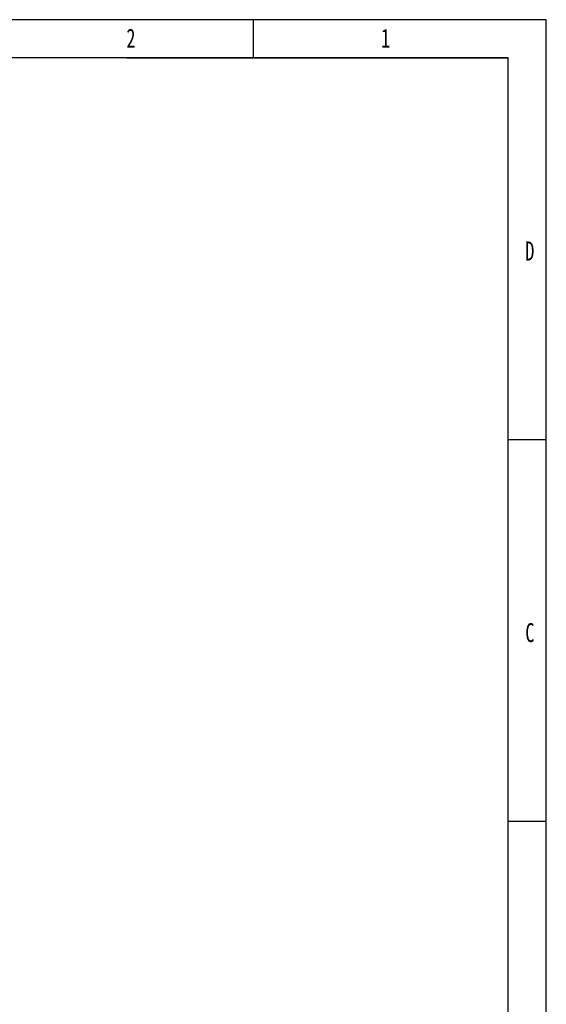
# Model space of a CAD drawing. Header units: millimetres. Extents: x 7592 to 10531, y 3981 to 6059.
# Tile 130 of 130: x 9849 to 10531, y 4782 to 6059. Entities that reach past the tile are written whole.
import ezdxf

# ---------------------------------------------------------------- set-up
doc = ezdxf.new("R2010")
doc.units = ezdxf.units.MM
doc.styles.add('样式 1', font='SimSun.ttf', dxfattribs={"width": 0.7, "height": 2.5})

# ---------------------------------------------------------------- blocks, each defined once
blk = doc.blocks.new('图框')
at = {"lineweight": -3}
for p, q in [((2267.32, 1603.15), (0, 1603.15)), ((1974.36, 1564.98), (1974.36, 1603.15)), ((2267.32, 0), (2267.32, 1603.15)), ((2229.15, 1564.98), (38.17, 1564.98)), ((1847.44, 1564.98), (2229.15, 1564.98)), ((2229.15, 38.17), (2229.15, 1564.98)), ((2229.15, 1183.28), (2267.32, 1183.28)), ((2229.15, 801.58), (2267.32, 801.58))]:
    blk.add_line(p, q, dxfattribs=at)
at = {"lineweight": -3, "char_height": 19.0852, "attachment_point": 1, "style": '样式 1'}
for s, insert, width in [('{\\fSimSun|b0|i0|c134|p2;2}', (1847.27, 1594.15), 9.306), ('{\\fSimSun|b0|i0|c134|p2;1}', (2102.05, 1594.15), 5.8993), ('{\\fSimSun|b0|i0|c134|p2;D}', (2246.31, 1381.35), 9.0361), ('{\\fSimSun|b0|i0|c134|p2;C}', (2246.31, 999.64), 8.2379)]:
    blk.add_mtext(s, dxfattribs=dict(at, insert=insert, width=width))

msp = doc.modelspace()

# ---------------------------------------------------------------- block references
at = {"xscale": 1.296362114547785, "yscale": 1.296362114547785, "zscale": 1.296362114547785}
msp.add_blockref('图框', (7592.122, 3980.794), dxfattribs=at)

doc.saveas('drawing.dxf')
